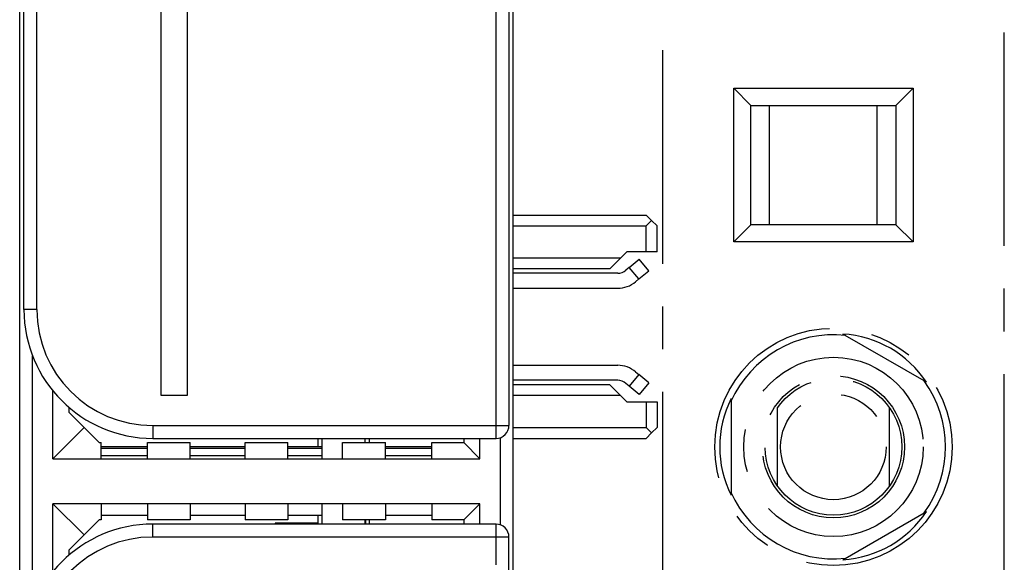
# Model space of a CAD drawing. Extents: x 0 to 241, y 0 to 171.
# Tile 16 of 27: x 48 to 71, y 71 to 84. Entities that reach past the tile are written whole.
import ezdxf

# ---------------------------------------------------------------- set-up
doc = ezdxf.new("R2010")
doc.units = 0
doc.header["$LTSCALE"] = 13.2748
doc.header["$MEASUREMENT"] = 0
doc.linetypes.add('CENTER', pattern=[0.6, 0.375, -0.075, 0.075, -0.075])
doc.layers.get('0').update_dxf_attribs({"linetype": 'CONTINUOUS'})
doc.layers.add('DEFAULT_1', color=7, linetype='CENTER')

msp = doc.modelspace()

# ---------------------------------------------------------------- linework, layer by layer
at = {"color": 7, "linetype": 'CONTINUOUS'}
for p, q in [((59.9608, 14.6572), (59.9608, 135.0574)), ((48.4606, 14.6572), (48.4606, 134.2919)), ((59.5608, 74.3078), (59.5608, 121.9087)), ((59.8609, 121.609), (59.8609, 74.6082)), ((51.7607, 75.3039), (51.7607, 120.9035)), ((52.3608, 120.9035), (52.3608, 75.3039)), ((48.5605, 77.3079), (48.5605, 118.9087)), ((48.8605, 77.3079), (48.8605, 118.9087)), ((59.9608, 79.5079), (63.0608, 79.5079)), ((63.1858, 79.3832), (63.0608, 79.5079)), ((63.1858, 79.3832), (63.0608, 79.2581)), ((63.1858, 79.3832), (63.3109, 79.2581)), ((59.9608, 79.2581), (63.0608, 79.2581)), ((63.0608, 78.6583), (63.0608, 79.2581)), ((63.3109, 78.6583), (63.3109, 79.2581)), ((62.461, 78.5081), (59.9608, 78.5081)), ((62.2108, 78.258), (62.461, 78.5081)), ((62.6108, 78.6583), (62.461, 78.5081)), ((63.3109, 78.6583), (62.6108, 78.6583)), ((62.6642, 78.2904), (62.894, 78.4833)), ((63.119, 78.2153), (62.894, 78.4833)), ((62.2108, 78.258), (59.9608, 78.258)), ((62.6642, 78.2904), (62.5877, 78.2263)), ((62.8892, 78.0224), (62.6642, 78.2904)), ((62.3948, 78.1561), (59.9608, 78.1561)), ((62.8127, 77.9583), (62.8892, 78.0224)), ((62.8892, 78.0224), (63.119, 78.2153)), ((59.9608, 77.806), (62.3948, 77.806)), ((48.8605, 77.3079), (48.5605, 77.3079)), ((48.7606, 70.3852), (48.7606, 76.2309)), ((59.9608, 76.0104), (62.3948, 76.0104)), ((62.8892, 75.794), (62.6642, 75.5257)), ((62.8127, 75.8581), (62.8892, 75.794)), ((63.119, 75.6011), (62.8892, 75.794)), ((62.3948, 75.6604), (59.9608, 75.6604)), ((62.2108, 75.5581), (59.9608, 75.5581)), ((62.2108, 75.5581), (62.461, 75.3083)), ((62.6642, 75.5257), (62.5877, 75.5901)), ((62.894, 75.3331), (62.6642, 75.5257)), ((63.119, 75.6011), (62.894, 75.3331)), ((49.2357, 73.8331), (49.2357, 75.4123)), ((52.3608, 75.3039), (51.7607, 75.3039)), ((62.461, 75.3083), (59.9608, 75.3083)), ((62.461, 75.3083), (62.6108, 75.1581)), ((49.6106, 74.9079), (49.6106, 75.0282)), ((62.6108, 75.1581), (63.3109, 75.1581)), ((63.0608, 75.1581), (63.0608, 74.5579)), ((63.3109, 75.1581), (63.3109, 74.5579)), ((49.9606, 74.5579), (49.6106, 74.9079)), ((51.5605, 74.6082), (51.5605, 74.3078)), ((51.5605, 74.6082), (59.8609, 74.6082)), ((49.9606, 74.5579), (49.2357, 73.8331)), ((50.3106, 74.2079), (49.9606, 74.5579)), ((59.9608, 74.5579), (63.0608, 74.5579)), ((63.1858, 74.4332), (63.0608, 74.5579)), ((63.1858, 74.4332), (63.0608, 74.3078)), ((63.1858, 74.4332), (63.3109, 74.5579)), ((50.3106, 74.2079), (50.3606, 74.2079)), ((50.3606, 73.8331), (50.3606, 74.2079)), ((51.4354, 74.108), (50.3606, 74.108)), ((51.4358, 73.8331), (51.4358, 74.2079)), ((51.4358, 74.2079), (52.4356, 74.2079)), ((51.5605, 74.3078), (59.5608, 74.3078)), ((52.4356, 73.8331), (52.4356, 74.2079)), ((53.7106, 74.108), (52.4356, 74.108)), ((53.7106, 73.8331), (53.7106, 74.2079)), ((53.7106, 74.2079), (54.7107, 74.2079)), ((54.7107, 73.8331), (54.7107, 74.2079)), ((55.5107, 74.108), (54.7107, 74.108)), ((55.4108, 74.3081), (55.4108, 74.108)), ((55.4184, 74.108), (55.4184, 74.3081)), ((55.5107, 73.8331), (55.5107, 74.3081)), ((55.9858, 73.8331), (55.9858, 74.2079)), ((55.9858, 74.2079), (56.9856, 74.2079)), ((56.5108, 74.2079), (56.5108, 74.3081)), ((56.6032, 74.3081), (56.6032, 74.2079)), ((56.6108, 74.2079), (56.6108, 74.3081)), ((56.9856, 73.8331), (56.9856, 74.2079)), ((58.0608, 74.108), (56.9856, 74.108)), ((58.0608, 73.8331), (58.0608, 74.2079)), ((58.0608, 74.2079), (58.8108, 74.2079)), ((58.8108, 74.3078), (58.8108, 74.2079)), ((58.8108, 74.2079), (59.1856, 73.8331)), ((59.1856, 73.8331), (59.1856, 74.3078)), ((59.6607, 72.291), (59.6607, 74.325)), ((59.9608, 74.3078), (63.0608, 74.3078)), ((51.4354, 74.0735), (50.3606, 74.0735)), ((51.4354, 73.9034), (50.3606, 73.9034)), ((53.7106, 74.0735), (52.4356, 74.0735)), ((53.7106, 73.9034), (52.4356, 73.9034)), ((55.5107, 74.0735), (54.7107, 74.0735)), ((55.5107, 73.9034), (54.7107, 73.9034)), ((58.0608, 74.0735), (56.9856, 74.0735)), ((58.0608, 73.9034), (56.9856, 73.9034)), ((49.2357, 73.8331), (59.1856, 73.8331)), ((49.2357, 71.2037), (49.2357, 72.783)), ((49.9606, 72.0581), (49.2357, 72.783)), ((59.1856, 72.783), (49.2357, 72.783)), ((50.3606, 72.783), (50.3606, 72.4082)), ((51.4358, 72.783), (51.4358, 72.4082)), ((52.4356, 72.783), (52.4356, 72.4082)), ((53.7106, 72.783), (53.7106, 72.4082)), ((54.7107, 72.783), (54.7107, 72.4082)), ((55.5107, 72.3083), (55.5107, 72.783)), ((55.9858, 72.783), (55.9858, 72.4082)), ((56.9856, 72.783), (56.9856, 72.4082)), ((58.0608, 72.783), (58.0608, 72.4082)), ((58.8108, 72.4082), (59.1856, 72.783)), ((59.1856, 72.3083), (59.1856, 72.783)), ((51.4354, 72.5081), (50.3606, 72.5081)), ((53.7106, 72.5081), (52.4356, 72.5081)), ((55.5107, 72.5081), (54.7107, 72.5081)), ((55.4108, 72.5081), (55.4108, 72.3331)), ((55.4184, 72.3083), (55.4184, 72.5081)), ((58.0608, 72.5081), (56.9856, 72.5081)), ((49.9606, 72.0581), (50.3106, 72.4082)), ((50.3606, 72.4082), (50.3106, 72.4082)), ((52.4356, 72.4082), (51.4358, 72.4082)), ((51.5605, 72.0078), (51.5605, 72.3083)), ((59.5608, 72.3083), (51.5605, 72.3083)), ((54.7107, 72.4082), (53.7106, 72.4082)), ((54.4107, 72.3331), (54.4107, 72.3083)), ((55.4108, 72.3331), (54.4107, 72.3331)), ((54.8354, 72.3083), (54.8354, 72.3331)), ((55.313, 72.3331), (55.313, 72.3083)), ((56.9856, 72.4082), (55.9858, 72.4082)), ((56.5108, 72.3083), (56.5108, 72.4082)), ((56.5208, 72.4082), (56.5208, 72.3083)), ((56.6032, 72.4082), (56.6032, 72.3083)), ((56.6108, 72.3083), (56.6108, 72.4082)), ((58.8108, 72.4082), (58.0608, 72.4082)), ((58.8108, 72.4082), (58.8108, 72.3083)), ((59.5608, 71.3581), (59.5608, 72.3083)), ((49.6106, 71.7081), (49.9606, 72.0581)), ((59.8609, 72.0078), (51.5605, 72.0078)), ((59.8609, 49.8077), (59.8609, 72.0078)), ((49.6106, 71.5879), (49.6106, 71.7081))]:
    msp.add_line(p, q, dxfattribs=at)
for centre, radius, start, end in [((62.395, 78.4555), 0.2994, 269.96764, 310.06587), ((62.3952, 78.4545), 0.6485, 269.96645, 310.07431), ((51.5608, 77.3082), 3.0004, 180.00668, 269.99332), ((51.5603, 77.308), 2.6998, 180.0034, 270.00338), ((62.3945, 75.36), 0.6504, 49.98834, 89.97135), ((59.5608, 74.608), 0.3002, 270.01504, 0.0459), ((51.5608, 69.3079), 3.0004, 90.00668, 179.99332), ((59.5607, 72.0081), 0.3002, 359.9534, 89.97928), ((51.5603, 69.308), 2.6998, 89.99649, 179.99602)]:
    msp.add_arc(centre, radius, start, end, dxfattribs=at)
msp.add_open_spline([(62.5877, 75.5901), (62.5336, 75.6352), (62.4654, 75.6604), (62.3948, 75.6604)], degree=3, dxfattribs=at)
at = {"layer": 'DEFAULT_1', "color": 40, "linetype": 'CENTER'}
for p, q in [((63.4434, 14.6572), (63.4434, 133.5614)), ((71.4035, 15.0743), (71.4035, 133.1442)), ((65.0976, 78.8854), (65.0976, 82.4674)), ((65.4956, 82.0694), (65.0976, 82.4674)), ((65.0976, 82.4674), (69.2766, 82.4674)), ((68.8786, 82.0694), (69.2766, 82.4674)), ((69.2766, 82.4674), (69.2766, 78.8854)), ((65.4956, 79.2834), (65.4956, 82.0694)), ((65.4956, 82.0694), (68.8786, 82.0694)), ((65.9309, 79.2834), (65.9309, 82.0694)), ((68.4433, 79.2834), (68.4433, 82.0694)), ((68.8786, 82.0694), (68.8786, 79.2834)), ((65.4956, 79.2834), (65.0976, 78.8854)), ((68.8786, 79.2834), (65.4956, 79.2834)), ((68.8786, 79.2834), (69.2766, 78.8854)), ((69.2766, 78.8854), (65.0976, 78.8854)), ((69.5907, 75.6155), (67.6442, 76.7393)), ((65.0354, 75.2331), (65.0354, 72.9855)), ((66.1205, 73.1946), (66.1205, 75.0239)), ((68.7205, 75.0316), (68.7205, 73.187)), ((67.6442, 71.4793), (69.5907, 72.6031))]:
    msp.add_line(p, q, dxfattribs=at)
for centre, radius in [((67.4234, 74.1093), 2.7673), ((67.4234, 74.1093), 2.0895), ((67.4234, 74.1093), 1.6553), ((67.4234, 74.1093), 1.592), ((67.4205, 74.108), 1.2295)]:
    msp.add_circle(centre, radius, dxfattribs=at)
for start, end in [(83.80121, 156.1871), (323.88541, 36.11537), (203.8126, 276.19844)]:
    msp.add_arc((67.4234, 74.1093), 2.6119, start, end, dxfattribs=at)
for centre, major_axis, start_param, end_param in [((67.486, 74.2176), (1.2636, 2.1887), -0.4614323, 0.4614323), ((67.2983, 74.1093), (2.5273, 0), 2.6801604, 3.6030249), ((67.486, 74.001), (-1.2636, 2.1887), -3.6030249, -2.6801604)]:
    msp.add_ellipse(centre, major_axis=major_axis, ratio=0.9987745, start_param=start_param, end_param=end_param, dxfattribs=at)

doc.saveas('drawing.dxf')
